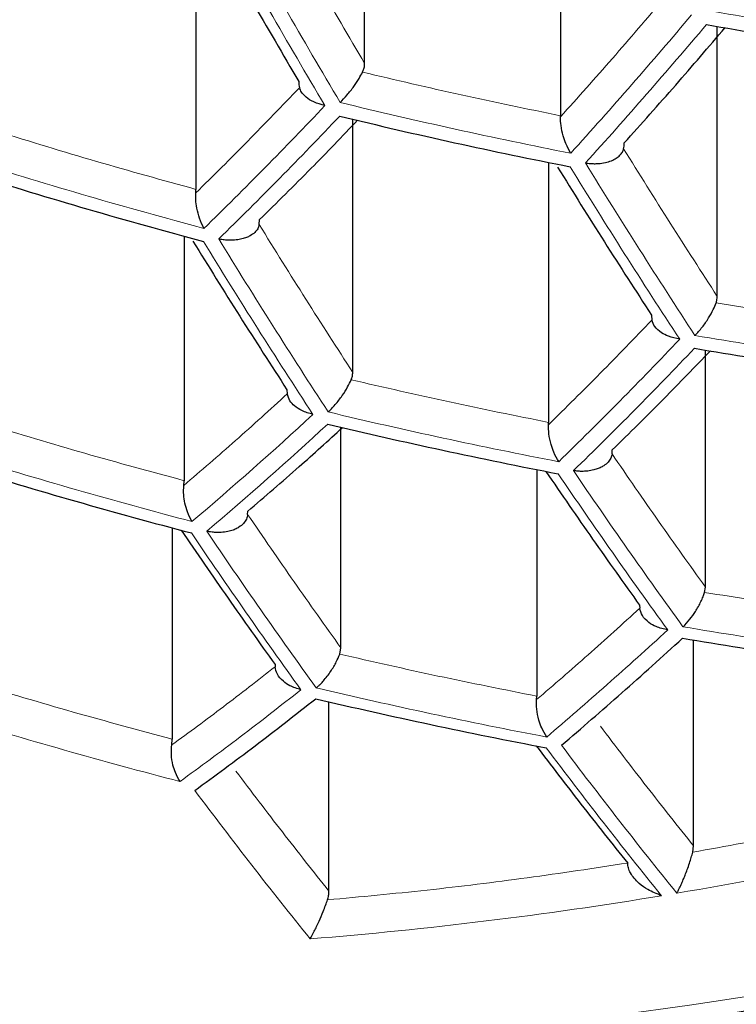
# Model space of a CAD drawing. Header units: millimetres. Extents: x 8 to 869, y 12 to 812.
# Tile 175 of 230: x 483.36 to 485.85, y 656.63 to 660.05. Entities that reach past the tile are written whole.
import ezdxf

# ---------------------------------------------------------------- set-up
doc = ezdxf.new("R2010")
doc.units = ezdxf.units.MM

msp = doc.modelspace()

# ---------------------------------------------------------------- linework, layer by layer
at = {"color": 7, "linetype": 'Continuous', "lineweight": 30}
for p, q in [((484.5552, 659.8993), (484.5552, 660.8994)), ((485.2362, 660.7447), (485.2362, 659.7179)), ((483.969, 660.4338), (483.969, 659.4621)), ((485.7811, 659.0905), (485.7811, 660.0281)), ((485.2361, 659.7139), (485.2362, 659.7179)), ((484.5139, 658.8265), (484.5139, 659.7057)), ((485.1949, 659.5555), (485.1949, 658.6526)), ((483.9684, 659.4497), (483.969, 659.4621)), ((484.1889, 659.3397), (484.1903, 659.3571)), ((483.9277, 659.2996), (483.9277, 658.4501)), ((485.5523, 659.0255), (485.5538, 659.0078)), ((485.7398, 658.0805), (485.7398, 658.9037)), ((484.2851, 658.7662), (484.2861, 658.7516)), ((485.1947, 658.6447), (485.1949, 658.6526)), ((484.4726, 657.8696), (484.4726, 658.6358)), ((485.4154, 658.5429), (485.4163, 658.5569)), ((485.1536, 658.4886), (485.1536, 657.7016)), ((483.9267, 658.4338), (483.9277, 658.4501)), ((484.1485, 658.3331), (484.149, 658.344)), ((483.8864, 658.2861), (483.8864, 657.5521)), ((485.737, 658.062), (485.7398, 658.0805)), ((485.511, 658.0177), (485.5116, 658.0069)), ((484.4686, 657.8476), (484.4726, 657.8696)), ((485.6985, 657.1816), (485.6985, 657.8964)), ((484.2438, 657.8115), (484.2441, 657.804)), ((485.1531, 657.6898), (485.1536, 657.7016)), ((484.4313, 657.0241), (484.4313, 657.6819)), ((483.8849, 657.5319), (483.8864, 657.5521)), ((485.6957, 657.1594), (485.6985, 657.1816))]:
    msp.add_line(p, q, dxfattribs=at)
at = {"color": 252, "linetype": 'Continuous', "lineweight": 0}
for centre, radius, start, end in [((508.6528, 674.1288), 28.1786, 209.12166, 210.67476), ((508.7082, 674.1431), 28.1823, 209.12579, 210.67851), ((472.4148, 671.2565), 17.3625, 317.77291, 319.88105), ((488.9337, 678.4181), 18.6092, 260.13382, 262.62922), ((472.4567, 671.2342), 17.3772, 317.76578, 319.87179), ((473.876, 669.7203), 14.5072, 314.23626, 316.60273), ((488.8795, 677.9002), 18.6646, 256.3353, 258.85402), ((473.9159, 669.6972), 14.5247, 314.23238, 316.59576), ((488.7869, 677.2757), 18.5776, 252.48306, 255.05707), ((506.439, 672.567), 24.856, 211.60577, 213.24261), ((506.4933, 672.5819), 24.8579, 211.60752, 213.24416), ((483.276, 673.4861), 17.029, 268.10355, 304.67876), ((505.1062, 672.2284), 24.7652, 211.51914, 213.16569), ((505.1629, 672.2417), 24.7707, 211.5245, 213.17044), ((474.8695, 669.1858), 14.8721, 314.1575, 316.4614), ((488.9005, 677.7752), 19.0902, 260.35966, 262.79094), ((474.9125, 669.1643), 14.8848, 314.15483, 316.45661), ((488.8464, 677.2368), 19.0668, 256.60276, 259.06609), ((476.0496, 667.6709), 12.2537, 310.17647, 312.80175), ((476.0909, 667.6487), 12.2689, 310.1781, 312.80012), ((488.7546, 676.5917), 18.9029, 252.76446, 255.2909), ((503.089, 670.5755), 21.5243, 214.17433, 215.93883), ((503.0333, 670.5615), 21.5205, 214.17143, 215.93636), ((501.665, 670.2439), 21.3804, 214.06378, 215.84469), ((501.7233, 670.2564), 21.3881, 214.06977, 215.84979), ((484.6207, 672.1121), 17.0064, 268.07838, 304.70393), ((488.8643, 677.0818), 19.4053, 260.50155, 262.8926), ((488.8098, 676.5221), 19.3053, 256.75619, 259.18783), ((488.7176, 675.8549), 19.0651, 252.90128, 255.40465), ((499.8257, 668.4994), 18.2499, 216.94302, 218.98915), ((499.7684, 668.4862), 18.244, 216.93966, 218.9866), ((498.4193, 668.2008), 18.0597, 216.83425, 218.90638), ((482.988, 672.7291), 15.9344, 279.58297, 284.07273), ((483.184, 671.5502), 14.7393, 274.59843, 279.38495)]:
    msp.add_arc(centre, radius, start, end, dxfattribs=at)
at = {"color": 7, "linetype": 'Continuous', "lineweight": 30}
for centre, radius, start, end in [((488.9324, 678.3924), 18.6327, 260.14512, 262.63732), ((488.8782, 677.8736), 18.6847, 256.34897, 258.86485), ((488.7856, 677.2483), 18.5946, 252.49792, 255.06941), ((488.899, 677.7473), 19.1066, 260.36715, 262.79631), ((488.8449, 677.208), 19.0799, 256.61131, 259.07288), ((488.7532, 676.5621), 18.9129, 252.77294, 255.29794), ((488.8627, 677.0518), 19.415, 260.50583, 262.89567), ((488.8082, 676.4912), 19.3118, 256.76032, 259.1911)]:
    msp.add_arc(centre, radius, start, end, dxfattribs=at)
at = {"color": 252, "linetype": 'Continuous', "lineweight": 0}
for points, knots in [([(471.0656, 660.937), (471.0764, 660.8322), (471.0979, 660.6226), (471.1451, 660.3088), (471.2033, 659.9949), (471.2736, 659.6812), (471.3558, 659.3677), (471.45, 659.0548), (471.5563, 658.7427), (471.6747, 658.4314), (471.7996, 658.1349), (471.9293, 657.8531), (472.062, 657.5859), (472.204, 657.3201), (472.3552, 657.0559), (472.5157, 656.7932), (472.6855, 656.5323), (472.8648, 656.2733), (473.0535, 656.0163), (473.2517, 655.7614), (473.4593, 655.5087), (473.6766, 655.2584), (473.9083, 655.0052), (474.1554, 654.7495), (474.4187, 654.4917), (474.693, 654.2373), (474.9767, 653.988), (475.2698, 653.7438), (475.5722, 653.5049), (475.8854, 653.27), (476.2093, 653.0396), (476.544, 652.8139), (476.8894, 652.593), (477.2455, 652.3773), (477.6126, 652.1669), (477.965, 651.976), (478.3003, 651.8036), (478.6163, 651.6484), (478.9389, 651.4974), (479.2631, 651.3529), (479.5882, 651.2148), (479.9141, 651.0831), (480.2457, 650.9558), (480.583, 650.8329), (480.9259, 650.7146), (481.2742, 650.6012), (481.6278, 650.4927), (481.9915, 650.3877), (482.3654, 650.2868), (482.7495, 650.1903), (483.1385, 650.0997), (483.5258, 650.0166), (483.9111, 649.9408), (484.2939, 649.8721), (484.6801, 649.8093), (485.0712, 649.7524), (485.467, 649.7016), (485.8672, 649.6569), (486.2696, 649.6187), (486.6808, 649.5865), (487.1004, 649.5608), (487.5283, 649.5421), (487.9571, 649.5308), (488.3624, 649.5272), (488.7439, 649.53), (489.1012, 649.5379), (489.4581, 649.5509), (489.8155, 649.5692), (490.1733, 649.5927), (490.5312, 649.6214), (490.8875, 649.6553), (491.2538, 649.6956), (491.6295, 649.7428), (492.0142, 649.7975), (492.3959, 649.8581), (492.7758, 649.9248), (493.1537, 649.9977), (493.5294, 650.0767), (493.901, 650.1612), (494.2737, 650.2525), (494.6471, 650.3508), (495.0209, 650.4561), (495.3893, 650.567), (495.7519, 650.683), (496.1086, 650.8043), (496.4592, 650.9305), (496.8037, 651.0616), (497.1421, 651.1973), (497.4741, 651.3375), (497.7999, 651.4821), (498.1193, 651.6308), (498.4322, 651.7835), (498.7385, 651.9401), (499.0382, 652.1005), (499.3313, 652.2644), (499.627, 652.4373), (499.9245, 652.6193), (500.2231, 652.8108), (500.5136, 653.0059), (500.8164, 653.2188), (501.1293, 653.4503), (501.4501, 653.7011), (501.7588, 653.9562), (502.0556, 654.2156), (502.3405, 654.4788), (502.6135, 654.7457), (502.8748, 655.0162), (503.1243, 655.2898), (503.3667, 655.5718), (503.6012, 655.8621), (503.8271, 656.1607), (504.0311, 656.4494), (504.2152, 656.7277), (504.3812, 656.995), (504.5374, 657.2641), (504.6841, 657.5348), (504.8211, 657.807), (504.9485, 658.0805), (505.0665, 658.3553), (505.1748, 658.6312), (505.2737, 658.9082), (505.3631, 659.1862), (505.4431, 659.465), (505.5151, 659.7502), (505.5785, 660.0418), (505.6323, 660.3397), (505.6763, 660.6381), (505.6967, 660.8374), (505.7069, 660.937)], [0, 0, 0, 0, 0.009667, 0.0193349, 0.0290018, 0.0387239, 0.048447, 0.0581691, 0.0679292, 0.0776903, 0.0874503, 0.0959485, 0.1044481, 0.1129477, 0.1214458, 0.1299446, 0.138445, 0.1469453, 0.155444, 0.1639436, 0.172445, 0.1809462, 0.1894457, 0.1985037, 0.2075641, 0.2166244, 0.2256821, 0.2345878, 0.2434993, 0.2524135, 0.2613271, 0.2702376, 0.2791425, 0.2880538, 0.2969667, 0.3058778, 0.3129933, 0.3201107, 0.327228, 0.3343433, 0.3411306, 0.3479198, 0.3547089, 0.361496, 0.3682847, 0.3750756, 0.3818664, 0.3886549, 0.3957305, 0.4028089, 0.4098872, 0.4169626, 0.4237041, 0.4304483, 0.4371925, 0.4439338, 0.4507671, 0.4576033, 0.4644395, 0.4712727, 0.4784526, 0.4856362, 0.4928197, 0.4999996, 0.5059828, 0.5119681, 0.5179535, 0.5239368, 0.5299882, 0.5360417, 0.5420953, 0.5481468, 0.5547967, 0.5614493, 0.568102, 0.574752, 0.5814872, 0.588225, 0.594963, 0.6016984, 0.6087374, 0.615779, 0.6228208, 0.6298599, 0.636889, 0.6439205, 0.6509521, 0.6579815, 0.665009, 0.6720386, 0.6790683, 0.686096, 0.6931225, 0.7001507, 0.707179, 0.7142056, 0.7219187, 0.7296338, 0.737349, 0.7450623, 0.754446, 0.7638313, 0.7732151, 0.7825978, 0.791982, 0.8013649, 0.8107468, 0.82013, 0.8295121, 0.8394276, 0.8493447, 0.8592603, 0.8679248, 0.876591, 0.8852572, 0.8939218, 0.9025856, 0.9112511, 0.9199166, 0.9285805, 0.937244, 0.945909, 0.954574, 0.9632375, 0.9724273, 0.9816187, 0.9908102, 1, 1, 1, 1]), ([(504.5758, 659.4086), (504.5402, 659.2996), (504.469, 659.0814), (504.3448, 658.756), (504.2078, 658.4322), (504.0567, 658.1102), (503.892, 657.7902), (503.7133, 657.4724), (503.5208, 657.157), (503.3142, 656.8443), (503.1091, 656.5561), (502.9086, 656.2922), (502.7156, 656.0518), (502.5138, 655.8136), (502.2937, 655.5671), (502.0538, 655.313), (501.7925, 655.0518), (501.5196, 654.7942), (501.2351, 654.5403), (500.9388, 654.2904), (500.6307, 654.0448), (500.3109, 653.8036), (499.9793, 653.5672), (499.6593, 653.3516), (499.3533, 653.1557), (499.0639, 652.9788), (498.767, 652.8056), (498.4634, 652.6367), (498.1531, 652.4722), (497.8362, 652.3122), (497.5122, 652.1565), (497.181, 652.0054), (496.8428, 651.8589), (496.4976, 651.7173), (496.1456, 651.5808), (495.7815, 651.4475), (495.4048, 651.3182), (495.0155, 651.1931), (494.6195, 651.0746), (494.2302, 650.9663), (493.8486, 650.8679), (493.4755, 650.7786), (493.0979, 650.6953), (492.7141, 650.6177), (492.3242, 650.5461), (491.9286, 650.4808), (491.5294, 650.4223), (491.1298, 650.371), (490.73, 650.3268), (490.3304, 650.2897), (489.9288, 650.2594), (489.5257, 650.2359), (489.1335, 650.22), (488.7526, 650.2109), (488.3832, 650.208), (488.0138, 650.211), (487.6448, 650.2199), (487.2764, 650.2347), (486.9089, 650.2553), (486.5427, 650.2816), (486.1711, 650.3142), (485.7946, 650.3535), (485.4135, 650.3997), (485.0351, 650.452), (484.6707, 650.5087), (484.3203, 650.5691), (483.9837, 650.6325), (483.6503, 650.7007), (483.2818, 650.7821), (482.88, 650.8784), (482.4471, 650.9918), (482.0198, 651.1133), (481.5987, 651.2427), (481.1841, 651.3799), (480.8023, 651.5156), (480.4517, 651.6479), (480.1308, 651.7757), (479.8157, 651.9076), (479.5066, 652.0436), (479.2034, 652.1835), (478.9063, 652.3272), (478.6152, 652.4745), (478.3268, 652.6272), (478.0415, 652.7852), (477.7594, 652.9487), (477.4841, 653.1155), (477.208, 653.2901), (476.932, 653.4728), (476.6565, 653.6638), (476.3889, 653.858), (476.1292, 654.0553), (475.8773, 654.2556), (475.6332, 654.4588), (475.397, 654.6647), (475.1431, 654.8963), (474.875, 655.1546), (474.5962, 655.4404), (474.3482, 655.7113), (474.1282, 655.9661), (473.9334, 656.2041), (473.7472, 656.4442), (473.5581, 656.7022), (473.368, 656.9785), (473.1792, 657.2734), (473.0027, 657.5706), (472.8384, 657.8698), (472.6865, 658.1709), (472.5457, 658.4757), (472.4168, 658.7839), (472.2988, 659.0954), (472.2307, 659.3042), (472.1967, 659.4086)], [0, 0, 0, 0, 0.012016, 0.024033, 0.036048, 0.048064, 0.060082, 0.072098, 0.084115, 0.096133, 0.10815, 0.117635, 0.127123, 0.13661, 0.146096, 0.156851, 0.167607, 0.178362, 0.189118, 0.199876, 0.210632, 0.221389, 0.232148, 0.242905, 0.251473, 0.260044, 0.268615, 0.277183, 0.285693, 0.294205, 0.302717, 0.311226, 0.319737, 0.328252, 0.336766, 0.345277, 0.354177, 0.363082, 0.371986, 0.380886, 0.388912, 0.396942, 0.404972, 0.412998, 0.42114, 0.429286, 0.437432, 0.445574, 0.453556, 0.461544, 0.469534, 0.477521, 0.485503, 0.492781, 0.500061, 0.507341, 0.514619, 0.521895, 0.529175, 0.536455, 0.543732, 0.551421, 0.559114, 0.566808, 0.574497, 0.581514, 0.588532, 0.595551, 0.602568, 0.612031, 0.621496, 0.63096, 0.640515, 0.650073, 0.659629, 0.667457, 0.675287, 0.683117, 0.690945, 0.698771, 0.706599, 0.714428, 0.722254, 0.730365, 0.738477, 0.74659, 0.754701, 0.763481, 0.772263, 0.781045, 0.789825, 0.798603, 0.807384, 0.816165, 0.824943, 0.836647, 0.848353, 0.860056, 0.869478, 0.878902, 0.888325, 0.897747, 0.909039, 0.920333, 0.931625, 0.942916, 0.954209, 0.965501, 0.977, 0.988501, 1, 1, 1, 1]), ([(473.0052, 659.4158), (473.0397, 659.3123), (473.1087, 659.1052), (473.2285, 658.7965), (473.3604, 658.4891), (473.5055, 658.1836), (473.6635, 657.88), (473.8346, 657.5784), (474.0187, 657.2792), (474.2159, 656.9824), (474.4298, 656.6833), (474.6614, 656.3822), (474.9115, 656.0796), (475.1647, 655.7937), (475.419, 655.5244), (475.6723, 655.2711), (475.9369, 655.0213), (476.2128, 654.7752), (476.5001, 654.5329), (476.7988, 654.2947), (477.109, 654.0609), (477.4305, 653.8317), (477.7409, 653.6226), (478.0376, 653.4328), (478.3183, 653.2612), (478.6063, 653.0933), (478.9, 652.93), (479.1994, 652.7714), (479.5042, 652.6175), (479.8159, 652.4678), (480.1344, 652.3224), (480.4596, 652.1815), (480.7915, 652.0452), (481.13, 651.9138), (481.4801, 651.7856), (481.8422, 651.6612), (482.2164, 651.5408), (482.5971, 651.4267), (482.9597, 651.3258), (483.3029, 651.2368), (483.6254, 651.1587), (483.9515, 651.0851), (484.281, 651.0163), (484.6139, 650.9524), (484.9499, 650.8935), (485.2888, 650.8396), (485.6358, 650.7902), (485.9909, 650.7455), (486.3541, 650.706), (486.7192, 650.6723), (487.0802, 650.6451), (487.4369, 650.624), (487.7889, 650.6089), (488.1415, 650.5993), (488.4945, 650.5953), (488.8475, 650.5972), (489.2003, 650.6047), (489.5526, 650.6178), (489.9107, 650.6368), (490.2744, 650.6621), (490.6432, 650.6941), (491.0101, 650.732), (491.3996, 650.7789), (491.8106, 650.8363), (492.2421, 650.9056), (492.6705, 650.9834), (493.0951, 651.0698), (493.5155, 651.1644), (493.9313, 651.267), (494.3419, 651.3775), (494.7471, 651.4957), (495.1185, 651.6127), (495.4575, 651.7266), (495.7655, 651.8361), (496.0685, 651.9497), (496.3993, 652.0804), (496.7558, 652.2295), (497.1352, 652.3987), (497.5097, 652.5762), (497.8786, 652.7621), (498.2415, 652.9562), (498.5706, 653.1429), (498.8682, 653.3208), (499.1365, 653.4887), (499.3979, 653.6598), (499.6805, 653.8533), (499.9816, 654.0703), (500.2978, 654.3119), (500.6017, 654.5581), (500.8934, 654.8087), (501.1727, 655.0634), (501.4465, 655.3283), (501.7137, 655.6033), (501.9732, 655.8887), (502.2082, 656.1651), (502.4207, 656.4317), (502.6128, 656.688), (502.7946, 656.9465), (502.966, 657.2071), (503.1273, 657.4696), (503.2783, 657.7339), (503.4192, 657.9998), (503.5512, 658.2699), (503.6741, 658.5442), (503.7873, 658.8225), (503.8906, 659.102), (503.9504, 659.2892), (503.9803, 659.3828)], [0, 0, 0, 0, 0.011929, 0.02386, 0.035789, 0.047719, 0.05965, 0.071579, 0.083509, 0.095441, 0.107371, 0.119915, 0.132462, 0.145006, 0.155908, 0.166812, 0.177714, 0.188618, 0.199523, 0.210426, 0.221331, 0.232237, 0.243142, 0.251829, 0.260518, 0.269207, 0.277894, 0.286451, 0.29501, 0.30357, 0.312126, 0.320685, 0.329247, 0.337809, 0.346367, 0.355315, 0.364266, 0.373217, 0.382164, 0.389432, 0.396703, 0.403974, 0.411242, 0.418512, 0.425784, 0.433057, 0.440326, 0.447952, 0.455581, 0.46321, 0.470835, 0.478107, 0.485381, 0.492656, 0.499927, 0.507198, 0.514473, 0.521748, 0.52902, 0.53671, 0.544404, 0.552098, 0.559788, 0.569053, 0.578321, 0.587586, 0.596954, 0.606326, 0.615695, 0.62516, 0.634627, 0.644092, 0.651667, 0.659244, 0.666821, 0.674396, 0.684494, 0.694594, 0.704692, 0.715164, 0.725639, 0.736112, 0.744526, 0.752941, 0.761357, 0.769771, 0.780988, 0.792207, 0.803424, 0.814639, 0.825856, 0.837072, 0.84911, 0.861151, 0.873189, 0.883652, 0.894117, 0.904583, 0.915046, 0.925508, 0.935972, 0.946436, 0.956898, 0.967672, 0.978449, 0.989226, 1, 1, 1, 1]), ([(494.2205, 658.2521), (494.091, 658.1685), (493.8324, 658.0013), (493.4397, 657.7628), (493.0442, 657.5337), (492.6453, 657.3147), (492.2434, 657.1056), (491.8366, 656.9058), (491.4368, 656.7207), (491.0446, 656.5499), (490.6624, 656.3933), (490.2794, 656.2464), (489.8955, 656.1089), (489.5107, 655.981), (489.1135, 655.8592), (488.7046, 655.7446), (488.2847, 655.6386), (487.866, 655.5446), (487.4485, 655.4626), (487.0321, 655.3926), (486.6188, 655.3349), (486.1962, 655.2879), (485.7653, 655.253), (485.3253, 655.2312), (484.8893, 655.2241), (484.4568, 655.2302), (484.1723, 655.2465), (484.03, 655.2546)], [0, 0, 0, 0, 0.039736, 0.079401, 0.119026, 0.158645, 0.19829, 0.237994, 0.278247, 0.315233, 0.352173, 0.389093, 0.42602, 0.462981, 0.500002, 0.540408, 0.580737, 0.621023, 0.6613, 0.701602, 0.741964, 0.781879, 0.825522, 0.869113, 0.912693, 0.956308, 1, 1, 1, 1]), ([(485.6089, 657.9314), (485.5385, 657.8674), (485.3978, 657.7396), (485.2581, 657.6195), (485.1883, 657.5595)], [0, 0, 0, 0, 0.500142, 1, 1, 1, 1]), ([(484.3339, 657.7238), (484.2635, 657.6686), (484.1227, 657.5581), (483.9831, 657.4561), (483.9134, 657.4051)], [0, 0, 0, 0, 0.5002436, 1, 1, 1, 1]), ([(486.7372, 657.3774), (486.6212, 657.3499), (486.3892, 657.2948), (486.0419, 657.2221), (485.8111, 657.1803), (485.6957, 657.1594)], [0, 0, 0, 0, 0.3333663, 0.6666337, 1, 1, 1, 1]), ([(485.4697, 657.1218), (485.3532, 657.1041), (485.1201, 657.0688), (484.7721, 657.0262), (484.5415, 657.0047), (484.4261, 656.994)], [0, 0, 0, 0, 0.333367, 0.666633, 1, 1, 1, 1])]:
    msp.add_open_spline(points, degree=3, knots=knots, dxfattribs=at)
for points in [[(484.5552, 659.8993), (484.5004, 659.9926), (484.3909, 660.1793), (484.2829, 660.371), (484.2289, 660.4668)], [(485.5966, 660.1261), (485.5366, 660.0559), (485.4168, 659.9156), (485.2964, 659.7811), (485.2361, 659.7139)], [(485.2362, 659.7179), (485.121, 659.7415), (484.8907, 659.7888), (484.6623, 659.8425), (484.548, 659.8694)], [(484.3286, 659.8153), (484.2687, 659.7528), (484.1488, 659.6279), (484.0285, 659.5091), (483.9684, 659.4497)], [(483.969, 659.4621), (483.8533, 659.494), (483.6221, 659.5577), (483.3933, 659.628), (483.279, 659.6632)], [(485.7811, 659.0905), (485.7266, 659.1746), (485.6175, 659.3429), (485.5096, 659.5163), (485.4556, 659.603)], [(484.5139, 658.8265), (484.4595, 658.9107), (484.3506, 659.0792), (484.2428, 659.2528), (484.1889, 659.3397)], [(486.4621, 658.9666), (486.3477, 658.9819), (486.1187, 659.0127), (485.891, 659.0496), (485.7771, 659.0681)], [(485.5538, 659.0078), (485.494, 658.9458), (485.3745, 658.8218), (485.2546, 658.7038), (485.1947, 658.6447)], [(485.1949, 658.6526), (485.0801, 658.6757), (484.8503, 658.722), (484.6224, 658.7744), (484.5085, 658.8007)], [(484.2861, 658.7516), (484.2262, 658.697), (484.1064, 658.5879), (483.9866, 658.4851), (483.9267, 658.4338)], [(483.9277, 658.4501), (483.8124, 658.4813), (483.5818, 658.5438), (483.3536, 658.6127), (483.2396, 658.6472)], [(485.7398, 658.0805), (485.6855, 658.1562), (485.577, 658.3077), (485.4692, 658.4645), (485.4154, 658.5429)], [(484.4726, 657.8696), (484.4184, 657.9455), (484.3099, 658.0973), (484.2023, 658.2545), (484.1485, 658.3331)], [(486.4208, 657.9622), (486.3066, 657.9773), (486.0781, 658.0076), (485.8507, 658.0439), (485.737, 658.062)], [(485.5116, 658.0069), (485.4518, 657.9525), (485.3323, 657.8437), (485.2128, 657.7411), (485.1531, 657.6898)], [(485.1536, 657.7016), (485.039, 657.7244), (484.8098, 657.77), (484.5823, 657.8217), (484.4686, 657.8476)], [(484.2441, 657.804), (484.1841, 657.757), (484.0642, 657.6631), (483.9447, 657.5756), (483.8849, 657.5319)], [(483.8864, 657.5521), (483.7714, 657.5831), (483.5413, 657.6449), (483.3137, 657.713), (483.1999, 657.7471)], [(485.6985, 657.1816), (485.6444, 657.2495), (485.5362, 657.3854), (485.4286, 657.5267), (485.3747, 657.5974)], [(484.4313, 657.0241), (484.3772, 657.0922), (484.2691, 657.2284), (484.1615, 657.3701), (484.1077, 657.441)]]:
    msp.add_open_spline(points, degree=3, dxfattribs=at)
at = {"color": 7, "linetype": 'Continuous', "lineweight": 30}
for points in [[(483.9985, 660.4072), (484.0528, 660.3109), (484.1613, 660.1182), (484.2714, 659.9306), (484.3264, 659.8367)], [(485.2261, 659.5391), (485.2802, 659.4522), (485.3884, 659.2784), (485.4977, 659.1098), (485.5523, 659.0255)], [(483.9581, 659.2827), (484.0123, 659.1953), (484.1207, 659.0205), (484.2303, 658.8509), (484.2851, 658.7662)], [(485.1855, 658.4817), (485.2396, 658.403), (485.3477, 658.2457), (485.4566, 658.0937), (485.511, 658.0177)], [(483.9176, 658.2782), (483.9718, 658.199), (484.0801, 658.0408), (484.1892, 657.8879), (484.2438, 657.8115)]]:
    msp.add_open_spline(points, degree=3, dxfattribs=at)
for points, knots in [([(485.4575, 659.6232), (485.5173, 659.6898), (485.6346, 659.8207), (485.7512, 659.9572), (485.8085, 660.0242)], [0, 0, 0, 0, 0.509249, 1, 1, 1, 1]), ([(484.548, 659.8694), (484.5498, 659.8733), (484.5533, 659.8812), (484.555, 659.8914), (484.5552, 659.8975), (484.5552, 659.8993)], [0, 0, 0, 0, 0.407332, 0.827185, 1, 1, 1, 1]), ([(484.4702, 659.7639), (484.4781, 659.7722), (484.4935, 659.7882), (484.517, 659.8179), (484.5355, 659.846), (484.5441, 659.8621), (484.548, 659.8694)], [0, 0, 0, 0, 0.295626, 0.571932, 0.805979, 1, 1, 1, 1]), ([(484.3264, 659.8367), (484.3265, 659.8329), (484.3267, 659.8251), (484.328, 659.8186), (484.3286, 659.8153)], [0, 0, 0, 0, 0.494209, 1, 1, 1, 1]), ([(484.417, 659.7531), (484.4037, 659.7568), (484.3789, 659.7636), (484.3518, 659.7814), (484.335, 659.7985), (484.3306, 659.8101), (484.3286, 659.8153)], [0, 0, 0, 0, 0.318502, 0.59061, 0.81723, 1, 1, 1, 1]), ([(485.2714, 659.5877), (485.2657, 659.5985), (485.256, 659.6168), (485.2444, 659.6502), (485.237, 659.6829), (485.2364, 659.704), (485.2361, 659.7139)], [0, 0, 0, 0, 0.293997, 0.500658, 0.766938, 1, 1, 1, 1]), ([(484.1903, 659.3571), (484.25, 659.4159), (484.3637, 659.5282), (484.4771, 659.6463), (484.531, 659.7024)], [0, 0, 0, 0, 0.524563, 1, 1, 1, 1]), ([(485.4556, 659.603), (485.4562, 659.606), (485.4573, 659.6121), (485.4575, 659.6195), (485.4575, 659.6232)], [0, 0, 0, 0, 0.493888, 1, 1, 1, 1]), ([(485.3228, 659.5539), (485.3285, 659.5531), (485.3386, 659.5518), (485.3536, 659.5512), (485.3713, 659.5518), (485.3918, 659.5546), (485.413, 659.5609), (485.4301, 659.5696), (485.443, 659.5799), (485.4518, 659.5912), (485.4544, 659.5991), (485.4556, 659.603)], [0, 0, 0, 0, 0.099429, 0.176925, 0.260339, 0.406963, 0.543317, 0.669982, 0.787682, 0.897319, 1, 1, 1, 1]), ([(482.741, 656.4499), (482.804, 656.4459), (482.9365, 656.4375), (483.1401, 656.4289), (483.3513, 656.4231), (483.5637, 656.4208), (483.7771, 656.4219), (483.9916, 656.4264), (484.2071, 656.4344), (484.4236, 656.4458), (484.6409, 656.4606), (484.8591, 656.4789), (485.0781, 656.5006), (485.2978, 656.5257), (485.5182, 656.5543), (485.7393, 656.5863), (485.9609, 656.6217), (486.1831, 656.6605), (486.4057, 656.7027), (486.6288, 656.7484), (486.8523, 656.7974), (487.0762, 656.8499), (487.3003, 656.9057), (487.5246, 656.9649), (487.7492, 657.0275), (487.9739, 657.0935), (488.1987, 657.1628), (488.4235, 657.2354), (488.6483, 657.3114), (488.8731, 657.3907), (489.0978, 657.4734), (489.3223, 657.5593), (489.5467, 657.6485), (489.7708, 657.7411), (489.9946, 657.8369), (490.2182, 657.936), (490.4414, 658.0383), (490.6641, 658.1439), (490.8865, 658.2527), (491.1084, 658.3648), (491.3298, 658.4802), (491.5506, 658.5987), (491.771, 658.7206), (491.9907, 658.8456), (492.2023, 658.9696), (492.4132, 659.0964), (492.6157, 659.2215), (492.8115, 659.3452), (492.9343, 659.4253), (492.9928, 659.4635)], [0, 0, 0, 0, 0.019234, 0.040468, 0.061712, 0.082964, 0.104226, 0.125496, 0.146775, 0.168063, 0.18936, 0.210665, 0.23198, 0.253303, 0.274635, 0.295975, 0.317325, 0.338685, 0.360053, 0.381432, 0.40282, 0.424219, 0.445628, 0.467047, 0.488479, 0.509921, 0.531377, 0.552845, 0.574326, 0.595822, 0.617333, 0.638859, 0.660403, 0.681964, 0.703545, 0.725146, 0.746769, 0.768416, 0.790088, 0.811789, 0.833519, 0.855283, 0.877082, 0.898922, 0.920805, 0.940486, 0.962407, 0.98208, 1, 1, 1, 1]), ([(483.9965, 659.3263), (483.991, 659.3378), (483.9808, 659.359), (483.9722, 659.3947), (483.9677, 659.4251), (483.9682, 659.4422), (483.9684, 659.4497)], [0, 0, 0, 0, 0.319515, 0.591911, 0.81815, 1, 1, 1, 1]), ([(484.1889, 659.3397), (484.1875, 659.3348), (484.1847, 659.325), (484.1736, 659.3118), (484.1615, 659.303), (484.1511, 659.2977), (484.1443, 659.2947), (484.134, 659.2911), (484.1186, 659.2875), (484.0997, 659.2854), (484.0806, 659.2854), (484.0638, 659.2868), (484.0529, 659.289), (484.0479, 659.29)], [0, 0, 0, 0, 0.1171302, 0.2382485, 0.3651197, 0.4090583, 0.4538618, 0.499579, 0.6020888, 0.7236267, 0.815409, 0.915796, 1, 1, 1, 1]), ([(485.7035, 658.9546), (485.712, 658.9636), (485.7279, 658.9807), (485.7506, 659.0131), (485.7671, 659.0432), (485.774, 659.0604), (485.7771, 659.0681)], [0, 0, 0, 0, 0.306193, 0.579641, 0.810053, 1, 1, 1, 1]), ([(485.7771, 659.0681), (485.7783, 659.0717), (485.7806, 659.079), (485.781, 659.0866), (485.7811, 659.0905)], [0, 0, 0, 0, 0.4940544, 1, 1, 1, 1]), ([(485.6504, 658.9413), (485.6369, 658.9442), (485.6139, 658.9493), (485.5842, 658.9648), (485.5622, 658.9839), (485.5565, 659.0002), (485.5538, 659.0078)], [0, 0, 0, 0, 0.293454, 0.500454, 0.765825, 1, 1, 1, 1]), ([(485.4163, 658.5569), (485.4759, 658.6156), (485.5898, 658.7277), (485.7034, 658.8454), (485.7574, 658.9014)], [0, 0, 0, 0, 0.523788, 1, 1, 1, 1]), ([(484.5085, 658.8007), (484.51, 658.8048), (484.5132, 658.8132), (484.5137, 658.822), (484.5139, 658.8265)], [0, 0, 0, 0, 0.491847, 1, 1, 1, 1]), ([(484.4286, 658.6889), (484.4322, 658.6923), (484.44, 658.6998), (484.4528, 658.7138), (484.4657, 658.7295), (484.4807, 658.7499), (484.4962, 658.7747), (484.5046, 658.7926), (484.5085, 658.8007)], [0, 0, 0, 0, 0.133716, 0.288936, 0.433281, 0.566956, 0.802582, 1, 1, 1, 1]), ([(484.3755, 658.6803), (484.3622, 658.6842), (484.3384, 658.6911), (484.3119, 658.7087), (484.293, 658.7283), (484.2885, 658.7434), (484.2861, 658.7516)], [0, 0, 0, 0, 0.30558, 0.54464, 0.755313, 1, 1, 1, 1]), ([(484.149, 658.344), (484.2086, 658.3951), (484.3185, 658.4893), (484.4284, 658.5893), (484.4787, 658.6351)], [0, 0, 0, 0, 0.542081, 1, 1, 1, 1]), ([(485.2299, 658.5162), (485.2239, 658.5266), (485.2138, 658.5445), (485.202, 658.5783), (485.1947, 658.6122), (485.1947, 658.6343), (485.1947, 658.6447)], [0, 0, 0, 0, 0.293597, 0.500462, 0.766291, 1, 1, 1, 1]), ([(485.4154, 658.5429), (485.4142, 658.5379), (485.4118, 658.5278), (485.4018, 658.5139), (485.3905, 658.5044), (485.3808, 658.4985), (485.3744, 658.4952), (485.3648, 658.4911), (485.3506, 658.4867), (485.3328, 658.4835), (485.3146, 658.4823), (485.2978, 658.4827), (485.2866, 658.4843), (485.2813, 658.4851)], [0, 0, 0, 0, 0.11655, 0.237613, 0.364788, 0.408874, 0.453842, 0.499736, 0.59915, 0.718342, 0.808951, 0.908475, 1, 1, 1, 1]), ([(483.9549, 658.3084), (483.9493, 658.3189), (483.9393, 658.3378), (483.9301, 658.3708), (483.925, 658.4028), (483.9261, 658.4229), (483.9267, 658.4338)], [0, 0, 0, 0, 0.305392, 0.544494, 0.755304, 1, 1, 1, 1]), ([(473.2233, 658.3337), (473.2326, 658.3145), (473.2684, 658.2409), (473.3343, 658.1136), (473.4209, 657.9519), (473.5113, 657.7912), (473.6049, 657.6314), (473.7021, 657.4725), (473.8027, 657.3145), (473.9067, 657.1574), (474.0141, 657.0011), (474.1251, 656.8457), (474.2389, 656.6918), (474.3558, 656.5395), (474.4755, 656.3889), (474.5983, 656.2395), (474.7242, 656.0915), (474.8529, 655.9451), (474.9843, 655.8004), (475.1184, 655.6574), (475.2553, 655.5159), (475.3948, 655.3762), (475.537, 655.2381), (475.6816, 655.1018), (475.8287, 654.9674), (475.9783, 654.8347), (476.1304, 654.7038), (476.2849, 654.5745), (476.4421, 654.447), (476.6017, 654.3211), (476.7636, 654.197), (476.9276, 654.075), (477.0936, 653.9549), (477.2617, 653.8367), (477.4319, 653.7205), (477.6042, 653.6062), (477.7787, 653.4937), (477.9544, 653.3836), (478.1318, 653.2756), (478.3107, 653.1698), (478.492, 653.0657), (478.6754, 652.9634), (478.8604, 652.8631), (479.047, 652.7649), (479.2348, 652.6689), (479.4236, 652.5752), (479.6133, 652.484), (479.8046, 652.3946), (479.9976, 652.3072), (480.1924, 652.2217), (480.388, 652.1384), (480.5845, 652.0574), (480.782, 651.9786), (480.9804, 651.902), (481.1799, 651.8275), (481.3805, 651.7551), (481.5818, 651.6849), (481.784, 651.6169), (481.9872, 651.551), (482.1918, 651.487), (482.3979, 651.425), (482.6051, 651.365), (482.8132, 651.307), (483.022, 651.2512), (483.2311, 651.1976), (483.4404, 651.1463), (483.6496, 651.0972), (483.859, 651.0503), (484.0688, 651.0056), (484.2791, 650.9629), (484.4898, 650.9224), (484.7008, 650.884), (484.9122, 650.8477), (485.1241, 650.8135), (485.3363, 650.7814), (485.549, 650.7513), (485.7622, 650.7233), (485.976, 650.6974), (486.1899, 650.6736), (486.4039, 650.6518), (486.6182, 650.6322), (486.8334, 650.6145), (487.0493, 650.5988), (487.2654, 650.5852), (487.4815, 650.5737), (487.6974, 650.5643), (487.9126, 650.5569), (488.1269, 650.5517), (488.3401, 650.5485), (488.5523, 650.5474), (488.7647, 650.5483), (488.9777, 650.5513), (489.1914, 650.5563), (489.4051, 650.5634), (489.6187, 650.5725), (489.8324, 650.5837), (490.0462, 650.597), (490.2601, 650.6123), (490.4741, 650.6297), (490.6883, 650.6492), (490.9026, 650.6708), (491.1164, 650.6944), (491.3296, 650.72), (491.542, 650.7477), (491.7539, 650.7774), (491.9648, 650.809), (492.1743, 650.8426), (492.3829, 650.8782), (492.591, 650.9158), (492.799, 650.9555), (493.0069, 650.9974), (493.2146, 651.0414), (493.4224, 651.0875), (493.6299, 651.1359), (493.837, 651.1863), (494.0434, 651.2388), (494.249, 651.2934), (494.4538, 651.35), (494.6578, 651.4087), (494.8609, 651.4694), (495.0631, 651.5322), (495.2644, 651.5971), (495.4645, 651.664), (495.6632, 651.7328), (495.8607, 651.8036), (496.0569, 651.8763), (496.252, 651.9511), (496.446, 652.028), (496.6389, 652.107), (496.831, 652.1881), (497.022, 652.2714), (497.2123, 652.3569), (497.4018, 652.4447), (497.59, 652.5346), (497.7766, 652.6265), (497.9614, 652.7202), (498.1448, 652.816), (498.3267, 652.9138), (498.507, 653.0136), (498.6855, 653.1154), (498.8622, 653.2191), (499.0367, 653.3245), (499.2089, 653.4316), (499.3796, 653.5407), (499.5486, 653.6519), (499.7161, 653.7653), (499.8815, 653.8806), (500.0448, 653.9977), (500.2061, 654.1167), (500.3654, 654.2376), (500.5226, 654.3604), (500.6779, 654.4853), (500.8309, 654.6121), (500.9815, 654.7405), (501.1295, 654.8705), (501.275, 655.0023), (501.418, 655.1357), (501.5585, 655.2709), (501.6966, 655.4078), (501.8323, 655.5466), (501.9652, 655.687), (502.0953, 655.8289), (502.2226, 655.9721), (502.3472, 656.1172), (502.4691, 656.2639), (502.5881, 656.4121), (502.7041, 656.5615), (502.8169, 656.7122), (502.9263, 656.8636), (503.0328, 657.0167), (503.1364, 657.1712), (503.2371, 657.3275), (503.3345, 657.4846), (503.428, 657.6426), (503.4908, 657.7514), (503.5214, 657.8076), (503.5231, 657.8107)], [0, 0, 0, 0, 0.002451, 0.009405, 0.016346, 0.023275, 0.030195, 0.037106, 0.044011, 0.050911, 0.057807, 0.064701, 0.071598, 0.078394, 0.085197, 0.091979, 0.098738, 0.105468, 0.112166, 0.118829, 0.125452, 0.132072, 0.138645, 0.145183, 0.151687, 0.158161, 0.164605, 0.171022, 0.177413, 0.183791, 0.190132, 0.196434, 0.202699, 0.20893, 0.215129, 0.2213, 0.227444, 0.233566, 0.239575, 0.24559, 0.251589, 0.257565, 0.263512, 0.269423, 0.275292, 0.281113, 0.286883, 0.292596, 0.29835, 0.304054, 0.309715, 0.315337, 0.320923, 0.326476, 0.331998, 0.337492, 0.34296, 0.348376, 0.353775, 0.359169, 0.364553, 0.369921, 0.375267, 0.380586, 0.385874, 0.391127, 0.396339, 0.401507, 0.406667, 0.411804, 0.416917, 0.42201, 0.427084, 0.432141, 0.437184, 0.442216, 0.447238, 0.452253, 0.457266, 0.462238, 0.467217, 0.472204, 0.477195, 0.482182, 0.48716, 0.492123, 0.497066, 0.501984, 0.506872, 0.511726, 0.516576, 0.521474, 0.526374, 0.531278, 0.536188, 0.541107, 0.546036, 0.550977, 0.555934, 0.560908, 0.565902, 0.570915, 0.575897, 0.580903, 0.58592, 0.590934, 0.59593, 0.60092, 0.605943, 0.610989, 0.61606, 0.621159, 0.62629, 0.631461, 0.63665, 0.641859, 0.647089, 0.65234, 0.657614, 0.66291, 0.66823, 0.673574, 0.678941, 0.684319, 0.689713, 0.695132, 0.700577, 0.706051, 0.711558, 0.7171, 0.722681, 0.728304, 0.733972, 0.739702, 0.745416, 0.751168, 0.756957, 0.762779, 0.768632, 0.774514, 0.780421, 0.786351, 0.792297, 0.798251, 0.804296, 0.810366, 0.816464, 0.822592, 0.828753, 0.83495, 0.841186, 0.847464, 0.853786, 0.86012, 0.86648, 0.872868, 0.879287, 0.885738, 0.892223, 0.898745, 0.905318, 0.911873, 0.918472, 0.92511, 0.931781, 0.938479, 0.945196, 0.951927, 0.958663, 0.965385, 0.972218, 0.979054, 0.985895, 0.992744, 0.9996, 1, 1, 1, 1]), ([(484.1485, 658.3331), (484.1474, 658.3276), (484.1452, 658.3165), (484.1345, 658.3012), (484.1224, 658.291), (484.112, 658.2848), (484.1051, 658.2813), (484.0945, 658.277), (484.0785, 658.2726), (484.0602, 658.2702), (484.0437, 658.2698), (484.0311, 658.2705), (484.0185, 658.2721), (484.0107, 658.2738), (484.0063, 658.2747)], [0, 0, 0, 0, 0.117703, 0.238857, 0.36543, 0.409235, 0.453896, 0.499468, 0.604521, 0.727956, 0.796735, 0.870206, 0.928646, 1, 1, 1, 1]), ([(485.662, 657.9425), (485.67, 657.9506), (485.6844, 657.9652), (485.7063, 657.9965), (485.7219, 658.0242), (485.7319, 658.0468), (485.7354, 658.0571), (485.737, 658.062)], [0, 0, 0, 0, 0.281002, 0.508379, 0.761807, 0.883978, 1, 1, 1, 1]), ([(485.6089, 657.9314), (485.5949, 657.9347), (485.5711, 657.9403), (485.5407, 657.9579), (485.5186, 657.9798), (485.5138, 657.9982), (485.5116, 658.0069)], [0, 0, 0, 0, 0.293561, 0.500531, 0.765809, 1, 1, 1, 1]), ([(471.4485, 657.9767), (471.4505, 657.9725), (471.4806, 657.9103), (471.542, 657.7909), (471.6328, 657.6188), (471.7273, 657.448), (471.825, 657.2785), (471.9259, 657.1104), (472.0301, 656.9432), (472.1377, 656.7772), (472.2486, 656.6123), (472.3625, 656.4489), (472.4795, 656.2869), (472.5997, 656.1262), (472.7229, 655.967), (472.8492, 655.809), (472.9787, 655.6524), (473.1113, 655.4971), (473.2467, 655.3435), (473.3849, 655.1914), (473.526, 655.0409), (473.6699, 654.892), (473.8166, 654.7447), (473.9659, 654.5992), (474.1178, 654.4554), (474.2722, 654.3135), (474.4291, 654.1734), (474.5883, 654.0353), (474.7498, 653.899), (474.9139, 653.7645), (475.0803, 653.6318), (475.249, 653.501), (475.4196, 653.3723), (475.5924, 653.2457), (475.7672, 653.1209), (475.9441, 652.9981), (476.1231, 652.8772), (476.3043, 652.7583), (476.4876, 652.6411), (476.673, 652.5259), (476.86, 652.4128), (477.0487, 652.3019), (477.2389, 652.1931), (477.431, 652.0863), (477.6247, 651.9815), (477.8202, 651.8787), (478.0173, 651.778), (478.216, 651.6794), (478.4163, 651.5828), (478.6182, 651.4882), (478.8216, 651.3957), (479.0266, 651.3052), (479.2327, 651.2169), (479.4398, 651.1308), (479.6475, 651.0471), (479.8561, 650.9656), (480.0657, 650.8863), (480.2762, 650.8091), (480.4878, 650.7341), (480.7004, 650.6612), (480.9141, 650.5904), (481.1289, 650.5216), (481.3448, 650.455), (481.5618, 650.3903), (481.78, 650.3277), (481.9984, 650.2674), (482.2174, 650.2092), (482.437, 650.1533), (482.6582, 650.0992), (482.8806, 650.0471), (483.1039, 649.997), (483.328, 649.9491), (483.5525, 649.9032), (483.7773, 649.8595), (484.0022, 649.8181), (484.2269, 649.7788), (484.4513, 649.7418), (484.6752, 649.707), (484.8983, 649.6745), (485.1226, 649.644), (485.3485, 649.6153), (485.5761, 649.5886), (485.8038, 649.564), (486.0316, 649.5414), (486.2594, 649.521), (486.4873, 649.5027), (486.7153, 649.4865), (486.9434, 649.4723), (487.1718, 649.4603), (487.4004, 649.4503), (487.6292, 649.4424), (487.8584, 649.4365), (488.0877, 649.4327), (488.3165, 649.4311), (488.5445, 649.4315), (488.7719, 649.4339), (488.9994, 649.4385), (489.2271, 649.4451), (489.4549, 649.4537), (489.6827, 649.4645), (489.9106, 649.4773), (490.1385, 649.4922), (490.3663, 649.5092), (490.594, 649.5282), (490.8215, 649.5493), (491.0488, 649.5725), (491.2759, 649.5978), (491.5023, 649.625), (491.7279, 649.6544), (491.9527, 649.6857), (492.1767, 649.719), (492.4, 649.7544), (492.6228, 649.7918), (492.845, 649.8313), (493.0667, 649.8728), (493.288, 649.9165), (493.5088, 649.9622), (493.7292, 650.0101), (493.9492, 650.06), (494.1689, 650.1122), (494.3885, 650.1665), (494.6069, 650.2228), (494.824, 650.2811), (495.0399, 650.3413), (495.2554, 650.4037), (495.4707, 650.4684), (495.6856, 650.5353), (495.8998, 650.6043), (496.1132, 650.6755), (496.3254, 650.7487), (496.5364, 650.8239), (496.7459, 650.901), (496.9537, 650.98), (497.1594, 651.0608), (497.3622, 651.1429), (497.5646, 651.2274), (497.7667, 651.3142), (497.9693, 651.4039), (498.1703, 651.4955), (498.3696, 651.5891), (498.5673, 651.6846), (498.7635, 651.7821), (498.9581, 651.8817), (499.1512, 651.9833), (499.3428, 652.0869), (499.5329, 652.1927), (499.7217, 652.3007), (499.9089, 652.4107), (500.0942, 652.5227), (500.2776, 652.6366), (500.4591, 652.7525), (500.6389, 652.8704), (500.8168, 652.9903), (500.9926, 653.1121), (501.1663, 653.2358), (501.3382, 653.3616), (501.5081, 653.4893), (501.6752, 653.6185), (501.84, 653.7495), (502.0025, 653.8823), (502.1632, 654.0172), (502.3212, 654.1539), (502.4768, 654.2921), (502.6297, 654.4321), (502.7801, 654.5738), (502.928, 654.7172), (503.0734, 654.8623), (503.2163, 655.0093), (503.3568, 655.1582), (503.4948, 655.3089), (503.6299, 655.4612), (503.7621, 655.6149), (503.8914, 655.7701), (504.0179, 655.9269), (504.1413, 656.0851), (504.2618, 656.2448), (504.3793, 656.4059), (504.4936, 656.5683), (504.6048, 656.732), (504.7126, 656.8966), (504.8172, 657.0625), (504.9186, 657.2296), (505.0169, 657.3981), (505.1118, 657.5675), (505.2031, 657.7379), (505.2732, 657.8732), (505.3117, 657.9518), (505.3221, 657.9732)], [0, 0, 0, 0, 0.000477, 0.006971, 0.01345, 0.01991, 0.026349, 0.032762, 0.039148, 0.045564, 0.051941, 0.058295, 0.064629, 0.070945, 0.077242, 0.083524, 0.089791, 0.096046, 0.102289, 0.108479, 0.114667, 0.120833, 0.126973, 0.133088, 0.139175, 0.145233, 0.151261, 0.157259, 0.163226, 0.169158, 0.175098, 0.180983, 0.186836, 0.192657, 0.19845, 0.204215, 0.209955, 0.215671, 0.221364, 0.227038, 0.232692, 0.238275, 0.243849, 0.249395, 0.254914, 0.260406, 0.265873, 0.271314, 0.276731, 0.282124, 0.287495, 0.292843, 0.29817, 0.303454, 0.308695, 0.313906, 0.319088, 0.324243, 0.329373, 0.33448, 0.339566, 0.344632, 0.349682, 0.354716, 0.359736, 0.364747, 0.369678, 0.374624, 0.379567, 0.384503, 0.389429, 0.394339, 0.399232, 0.404103, 0.408949, 0.413767, 0.418554, 0.423308, 0.428026, 0.432702, 0.437475, 0.442233, 0.446976, 0.451705, 0.456421, 0.461128, 0.465827, 0.470521, 0.47521, 0.479897, 0.484584, 0.489272, 0.493964, 0.498657, 0.503304, 0.507952, 0.512606, 0.517267, 0.521934, 0.526609, 0.531292, 0.535982, 0.540681, 0.545388, 0.550105, 0.554831, 0.559566, 0.564307, 0.569043, 0.573778, 0.578519, 0.583267, 0.588025, 0.592795, 0.597579, 0.602378, 0.607196, 0.612034, 0.616894, 0.621778, 0.62669, 0.631636, 0.636548, 0.641481, 0.646452, 0.651458, 0.656494, 0.661559, 0.666648, 0.671757, 0.676883, 0.682021, 0.687168, 0.692318, 0.697464, 0.702557, 0.707833, 0.713125, 0.718435, 0.723764, 0.729115, 0.734489, 0.739889, 0.745317, 0.750775, 0.756264, 0.761788, 0.767358, 0.772937, 0.778543, 0.78418, 0.789848, 0.795552, 0.801272, 0.807017, 0.812806, 0.818629, 0.824475, 0.830279, 0.836179, 0.842097, 0.848033, 0.853991, 0.859971, 0.865976, 0.872008, 0.878068, 0.884158, 0.890282, 0.896456, 0.902631, 0.908831, 0.915054, 0.9213, 0.927568, 0.933856, 0.940164, 0.946491, 0.952836, 0.959192, 0.965535, 0.971934, 0.978339, 0.984752, 0.991175, 0.99761, 1, 1, 1, 1]), ([(485.2397, 657.5308), (485.3095, 657.5908), (485.4492, 657.7109), (485.5899, 657.8388), (485.6603, 657.9027)], [0, 0, 0, 0, 0.49986, 1, 1, 1, 1]), ([(484.3871, 657.7302), (484.3896, 657.7324), (484.3946, 657.7367), (484.4029, 657.7449), (484.413, 657.7558), (484.425, 657.7702), (484.4372, 657.7872), (484.4478, 657.8039), (484.4591, 657.8245), (484.4649, 657.8386), (484.4686, 657.8476)], [0, 0, 0, 0, 0.09277, 0.178588, 0.281323, 0.426247, 0.560581, 0.684683, 0.799009, 1, 1, 1, 1]), ([(484.3339, 657.7238), (484.3207, 657.7279), (484.2981, 657.7348), (484.2699, 657.7539), (484.2498, 657.7766), (484.2459, 657.7953), (484.2441, 657.804)], [0, 0, 0, 0, 0.293691, 0.500462, 0.766307, 1, 1, 1, 1]), ([(483.9648, 657.3739), (484.0345, 657.4249), (484.1741, 657.527), (484.3149, 657.6375), (484.3853, 657.6927)], [0, 0, 0, 0, 0.4997582, 1, 1, 1, 1]), ([(485.1883, 657.5595), (485.1821, 657.5695), (485.1716, 657.5867), (485.1595, 657.6208), (485.1523, 657.6557), (485.1528, 657.6789), (485.1531, 657.6898)], [0, 0, 0, 0, 0.293431, 0.500532, 0.765787, 1, 1, 1, 1]), ([(483.9134, 657.4051), (483.9077, 657.4148), (483.8979, 657.4314), (483.8876, 657.4644), (483.8823, 657.4981), (483.8841, 657.5211), (483.8849, 657.5319)], [0, 0, 0, 0, 0.29323, 0.500455, 0.765788, 1, 1, 1, 1]), ([(485.152, 657.5289), (485.2037, 657.4611), (485.3093, 657.3225), (485.4154, 657.1892), (485.4697, 657.1211)], [0, 0, 0, 0, 0.488638, 1, 1, 1, 1]), ([(485.6407, 657.017), (485.6422, 657.0199), (485.6453, 657.0257), (485.6503, 657.0358), (485.6563, 657.0484), (485.6627, 657.063), (485.6697, 657.0804), (485.677, 657.0994), (485.6843, 657.1204), (485.6909, 657.1411), (485.6941, 657.1535), (485.6957, 657.1594)], [0, 0, 0, 0, 0.088912, 0.1821773, 0.2776305, 0.4046612, 0.5125255, 0.6368301, 0.7700585, 0.8902257, 1, 1, 1, 1]), ([(485.5875, 657.0082), (485.5712, 657.0147), (485.5436, 657.0257), (485.512, 657.0481), (485.4921, 657.068), (485.4794, 657.0864), (485.4713, 657.1043), (485.4703, 657.1157), (485.4697, 657.1211)], [0, 0, 0, 0, 0.295924, 0.499236, 0.64515, 0.775862, 0.893279, 1, 1, 1, 1]), ([(484.4261, 656.994), (484.4276, 656.999), (484.4306, 657.0092), (484.4311, 657.0191), (484.4313, 657.0241)], [0, 0, 0, 0, 0.492648, 1, 1, 1, 1]), ([(484.3657, 656.8583), (484.3704, 656.8667), (484.3797, 656.8832), (484.3959, 656.9167), (484.4092, 656.9486), (484.4193, 656.9744), (484.4239, 656.9876), (484.4261, 656.994)], [0, 0, 0, 0, 0.269077, 0.536993, 0.751663, 0.880949, 1, 1, 1, 1])]:
    msp.add_open_spline(points, degree=3, knots=knots, dxfattribs=at)

doc.saveas('drawing.dxf')
